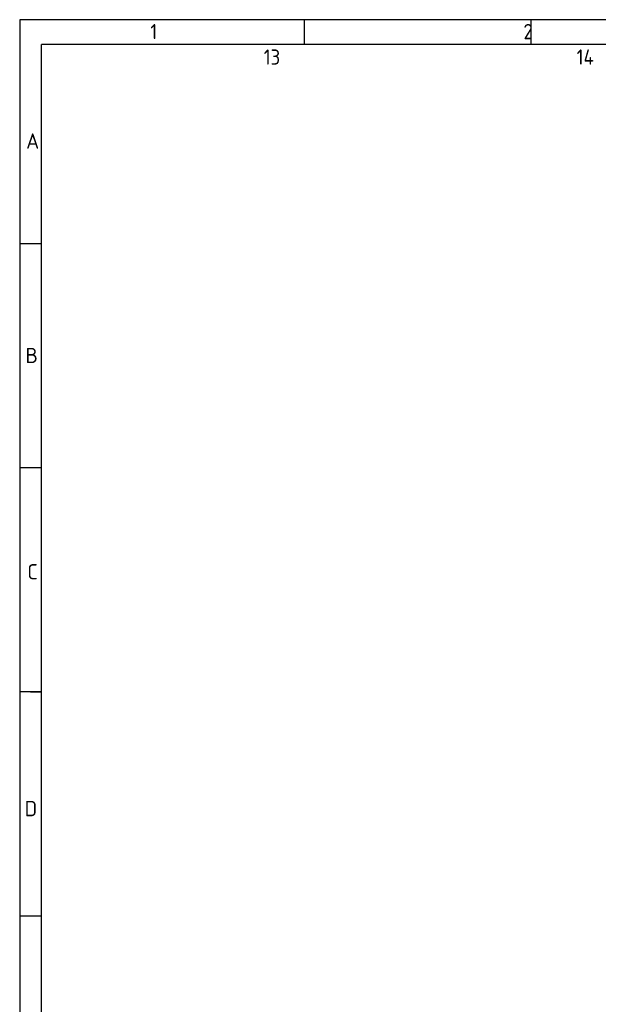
# Model space of a CAD drawing. Header units: millimetres. Extents: x 7 to 819, y 15 to 587.
# Tile 7 of 29: x 7 to 120, y 393 to 587. Entities that reach past the tile are written whole.
import ezdxf

# ---------------------------------------------------------------- set-up
doc = ezdxf.new("R2010")
doc.units = ezdxf.units.MM
doc.layers.add('Default', color=7, linetype='Continuous')

msp = doc.modelspace()

# ---------------------------------------------------------------- linework, layer by layer
at = {"layer": 'Default', "color": 7, "linetype": 'Continuous'}
for p, q in [((6.7081, 586.6698), (6.7081, 14.6698)), ((819.1001, 586.6698), (6.7081, 586.6698)), ((62.6001, 581.8093), (62.6001, 586.6698)), ((107.1001, 581.8093), (107.1001, 586.6698)), ((10.9778, 322.6698), (10.9778, 581.8093)), ((819.1001, 581.8093), (10.9778, 581.8093)), ((10.9778, 542.6698), (6.7081, 542.6698)), ((10.9778, 498.6698), (6.7081, 498.6698)), ((10.9778, 454.6698), (6.7081, 454.6698)), ((8.843, 454.6698), (10.9778, 454.6698)), ((10.9778, 410.6698), (6.7081, 410.6698))]:
    msp.add_line(p, q, dxfattribs=at)

# ---------------------------------------------------------------- texts
at = {"layer": 'Default', "char_height": 3, "attachment_point": 1}
for s, insert, width in [('{\\fSolid Edge ISO|b1||i0||c0|p34;\\C7;\\H3.;\\W0.94;1                                          2                                      3                                      4                                   5                                       6                                     7                                   8                                     9                                      10                                 11                                      12                                    13                                  14                                     15                                   16                                     17                                  18}', (32.3605, 585.8351), 763.840919), ('{\\fSolid Edge ISO|b1||i0||c0|p34;\\C7;\\H3.;\\W1.;A}', (7.9667, 564.3438), 1.636374), ('{\\fSolid Edge ISO|b1||i0||c0|p34;\\C7;\\H3.;\\W1.;B}', (7.849, 522.241), 1.704555), ('{\\fSolid Edge ISO|b1||i0||c0|p34;\\C7;\\H3.;\\W1.;C}', (8.2013, 479.7867), 1.568192), ('{\\fSolid Edge ISO|b1||i0||c0|p34;\\C7;\\H3.;\\W1.;D}', (7.6728, 433.2809), 1.772737)]:
    msp.add_mtext(s, dxfattribs=dict(at, insert=insert, width=width))

doc.saveas('drawing.dxf')
